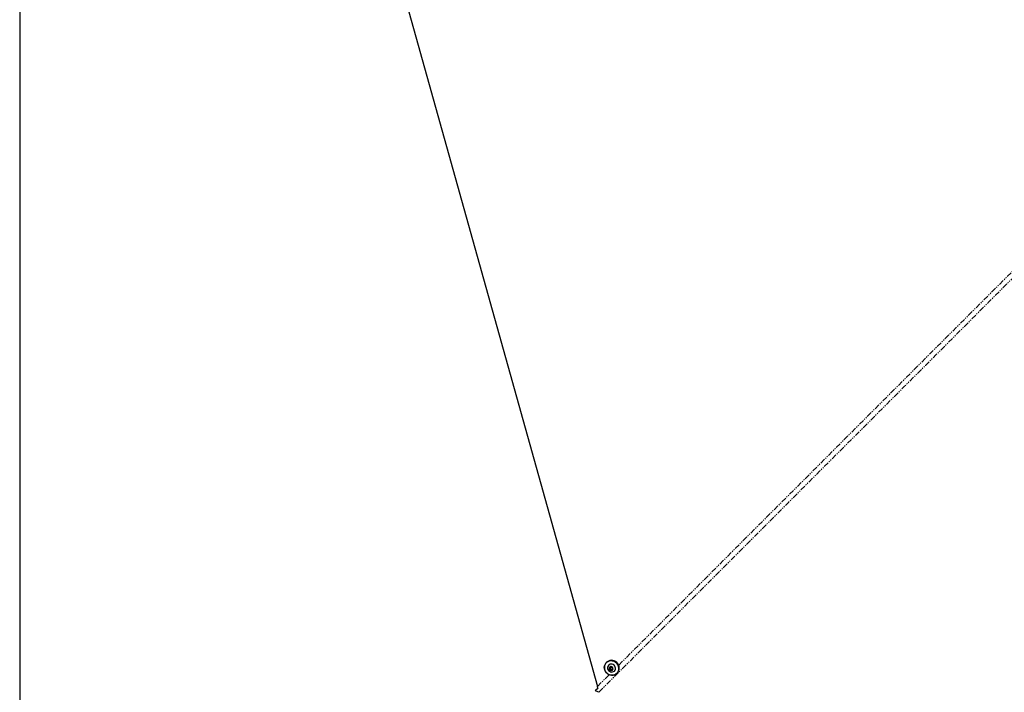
# Paper-space layout 'Wall Base Bracket' of a CAD drawing. Header units: millimetres. Extents: x 245 to 9339, y 492 to 8064.
# Tile 30 of 57: x 463 to 1601, y 4648 to 5425. Entities that reach past the tile are written whole.
import ezdxf

# ---------------------------------------------------------------- set-up
doc = ezdxf.new("R2010")
doc.units = ezdxf.units.MM
doc.linetypes.add('PHANTOM', pattern=[12.7, 6.35, -1.27, 1.27, -1.27, 1.27, -1.27])
doc.layers.add('COMPONENT_GEOMETRY', color=7, linetype='Continuous')
doc.styles.add('SLDTEXTSTYLE0', font='TXT', dxfattribs={"width": 0.75})
doc.dimstyles.new('SLDDIMSTYLE0', dxfattribs={"dimtxt": 50, "dimasz": 3.302, "dimexe": 0, "dimexo": 0.0625, "dimgap": 12.5, "dimtad": 0, "dimtih": 1, "dimtoh": 1, "dimdec": 0, "dimrnd": 1e-09, "dimzin": 12, "dimdsep": 46, "dimtxsty": 'SLDTEXTSTYLE0', "dimsah": 1, "dimcen": 0.09, "dimadec": 0, "dimazin": 3, "dimtfac": 1, "dimtdec": 0, "dimtofl": 0, "dimtmove": 0, "dimatfit": 3, "dimfxl": 1, "dimfrac": 2, "dimtolj": 1, "dimtzin": 12, "dimarcsym": 0})

# ---------------------------------------------------------------- blocks, each defined once
blk = doc.blocks.new('_D_20')
at = {"layer": 'COMPONENT_GEOMETRY', "color": 7}
for p, q in [((4544.1, 6062.4), (4544.1, 3865.9)), ((463.2, 5957.4), (463.2, 3865.9)), ((463.2, 3869), (2429.8, 3869)), ((4544.1, 3869), (2577.5, 3869))]:
    blk.add_line(p, q, dxfattribs=at)
for points in [[(463.2, 3869), (466.5, 3868.5), (466.5, 3869.6)], [(4544.1, 3869), (4540.8, 3869.6), (4540.8, 3868.5)]]:
    blk.add_solid(points, dxfattribs=at)
at = {"layer": 'COMPONENT_GEOMETRY', "color": 7, "insert": (2429.8, 3893.8), "char_height": 50, "attachment_point": 1, "style": 'SLDTEXTSTYLE0'}
blk.add_mtext('4081', dxfattribs=at)

psp = doc.layouts.new('Wall Base Bracket')

# ---------------------------------------------------------------- linework, layer by layer
at = {"color": 7, "linetype": 'Continuous', "lineweight": 25}
for p, q in [((746.64, 6029.73), (1130.94, 4654.67)), ((1141.67, 4682.71), (1141.27, 4682.31)), ((1144.04, 4679.43), (1143.99, 4679.37)), ((1145.11, 4675.17), (1145.62, 4676.73)), ((1145.5, 4675.56), (1145.11, 4675.17)), ((1146.23, 4673.86), (1145.11, 4675.17)), ((1145.5, 4675.56), (1145.75, 4676.34)), ((1146.06, 4674.9), (1145.5, 4675.56)), ((1145.62, 4676.73), (1147.26, 4676.98)), ((1145.75, 4676.34), (1145.89, 4676.77)), ((1146.62, 4674.25), (1146.06, 4674.9)), ((1146.62, 4674.25), (1146.23, 4673.86)), ((1147.87, 4674.1), (1146.23, 4673.86)), ((1147.44, 4674.37), (1146.62, 4674.25)), ((1147.26, 4676.98), (1148.39, 4675.67)), ((1147.99, 4674.45), (1147.44, 4674.37)), ((1148.39, 4675.67), (1147.87, 4674.1)), ((1150.69, 4672.64), (1150.74, 4672.7)), ((1153.61, 4669.91), (1154.01, 4670.31)), ((1128.71, 4649.97), (1128.63, 4649.77)), ((1131.67, 4652.93), (1128.71, 4649.97)), ((1131.53, 4652.67), (1130.94, 4654.67))]:
    psp.add_line(p, q, dxfattribs=at)
at = {"color": 8, "linetype": 'PHANTOM', "lineweight": 18}
psp.add_line((1130.94, 4654.67), (1144.64, 4668.38), dxfattribs=at)
at = {"color": 8, "linetype": 'PHANTOM', "lineweight": 18, "flags": 128}
psp.add_lwpolyline([(1155.57, 4679.3), (1893.53, 5417.23), (1993.4, 5517.09), (2093.27, 5616.94), (2193.14, 5716.78), (2293.02, 5816.62), (2328, 5851.56)], dxfattribs=at)
at = {"color": 7, "linetype": 'Continuous', "lineweight": 25, "flags": 128}
for points in [[(1153.63, 4669.92), (1152.34, 4668.88), (1150.84, 4668.14), (1149.21, 4667.72), (1147.51, 4667.65), (1145.8, 4667.92), (1144.16, 4668.53), (1142.65, 4669.45), (1141.34, 4670.64), (1140.28, 4672.05), (1139.52, 4673.63), (1139.07, 4675.32), (1138.97, 4677.03), (1139.22, 4678.71), (1139.8, 4680.28), (1140.7, 4681.68), (1141.87, 4682.85), (1143.27, 4683.75), (1144.84, 4684.33), (1146.52, 4684.58), (1148.23, 4684.48), (1149.92, 4684.04), (1151.5, 4683.27), (1152.91, 4682.21), (1154.1, 4680.9), (1155.02, 4679.4), (1155.63, 4677.76), (1155.9, 4676.05), (1155.83, 4674.34), (1155.41, 4672.71), (1154.67, 4671.22), (1153.63, 4669.92)], [(1153.44, 4670.02), (1154.45, 4671.28), (1155.18, 4672.74), (1155.59, 4674.33), (1155.66, 4676), (1155.39, 4677.67), (1154.8, 4679.27), (1153.9, 4680.74), (1152.74, 4682.02), (1151.35, 4683.06), (1149.81, 4683.81), (1148.17, 4684.24), (1146.49, 4684.34), (1144.85, 4684.1), (1143.32, 4683.52), (1141.95, 4682.65), (1140.8, 4681.5), (1139.93, 4680.13), (1139.36, 4678.6), (1139.12, 4676.96), (1139.22, 4675.28), (1139.65, 4673.64), (1140.4, 4672.1), (1141.43, 4670.71), (1142.71, 4669.55), (1144.19, 4668.65), (1145.79, 4668.06), (1147.46, 4667.79), (1149.12, 4667.86), (1150.72, 4668.27), (1152.17, 4669), (1153.44, 4670.02)], [(1154.03, 4670.32), (1155.07, 4671.61), (1155.81, 4673.11), (1156.23, 4674.74), (1156.3, 4676.44), (1156.03, 4678.15), (1155.42, 4679.79), (1154.5, 4681.3), (1153.31, 4682.61), (1151.89, 4683.67), (1150.31, 4684.43), (1148.63, 4684.88), (1146.92, 4684.98), (1145.24, 4684.73), (1143.67, 4684.15), (1142.27, 4683.25), (1141.67, 4682.71)], [(1143.93, 4673.15), (1144.89, 4672.28), (1146.03, 4671.69), (1147.27, 4671.42), (1148.51, 4671.49), (1149.67, 4671.9), (1150.65, 4672.61), (1151.39, 4673.57), (1151.83, 4674.71), (1151.93, 4675.95), (1151.69, 4677.2), (1151.13, 4678.35), (1150.29, 4679.33), (1149.23, 4680.07), (1148.03, 4680.5), (1146.78, 4680.6), (1145.56, 4680.36), (1144.48, 4679.8), (1143.62, 4678.95), (1143.02, 4677.89), (1142.75, 4676.69), (1142.82, 4675.43), (1143.22, 4674.22), (1143.93, 4673.15)], [(1145.04, 4673.99), (1145.76, 4673.41), (1146.63, 4673.13), (1147.52, 4673.21), (1148.29, 4673.62), (1148.83, 4674.3), (1149.04, 4675.16), (1148.91, 4676.05), (1148.45, 4676.85), (1147.73, 4677.43), (1146.86, 4677.7), (1145.97, 4677.63), (1145.2, 4677.22), (1144.67, 4676.54), (1144.45, 4675.68), (1144.58, 4674.79), (1145.04, 4673.99)], [(1128.63, 4649.77), (1130.02, 4651.16), (1131.53, 4652.67)]]:
    psp.add_lwpolyline(points, dxfattribs=at)
at = {"color": 7, "linetype": 'Continuous', "lineweight": 25}
for centre, radius, start, end in [((1147.19, 4675.89), 1.5, 162.7754, 221.37834), ((1147.02, 4675.93), 1.33, 139.54706, 161.91546), ((1147.24, 4675.89), 1.54, 220.07374, 277.72436), ((1147.25, 4675.71), 1.35, 278.37248, 305.98979)]:
    psp.add_arc(centre, radius, start, end, dxfattribs=at)
at = {"color": 8, "linetype": 'PHANTOM', "lineweight": 18}
psp.add_open_spline([(2331.59, 5847.24), (2321.63, 5837.25), (2246.78, 5762.25), (2106.83, 5622.4), (1911.99, 5427.5), (1717.12, 5232.63), (1522.25, 5037.75), (1327.38, 4842.87), (1197.47, 4712.96), (1132.51, 4648)], degree=3, knots=[0, 0, 0, 0, 0.0249658, 0.1874713, 0.349977, 0.5124828, 0.6749885, 0.8374943, 1, 1, 1, 1], dxfattribs=at)
at = {"color": 7, "linetype": 'Continuous', "lineweight": 25}
psp.add_open_spline([(1132.51, 4648), (1131.87, 4648.27), (1130.55, 4648.83), (1129.28, 4649.45), (1128.63, 4649.77)], degree=3, knots=[0, 0, 0, 0, 0.4896834, 1, 1, 1, 1], dxfattribs=at)

# ---------------------------------------------------------------- dimensions: what is measured, and where the dimension line sits
at = {"layer": 'COMPONENT_GEOMETRY', "color": 7}
dim = psp.add_linear_dim(base=(4544.13, 3869.04), p1=(463.18, 5958.63), p2=(4544.13, 6063.63), dimstyle='SLDDIMSTYLE0', dxfattribs=at)
dim.commit()
dim.dimension.update_dxf_attribs({"geometry": '_D_20', "text_midpoint": (2503.66, 3869.04), "dimtype": 160})

doc.saveas('drawing.dxf')
